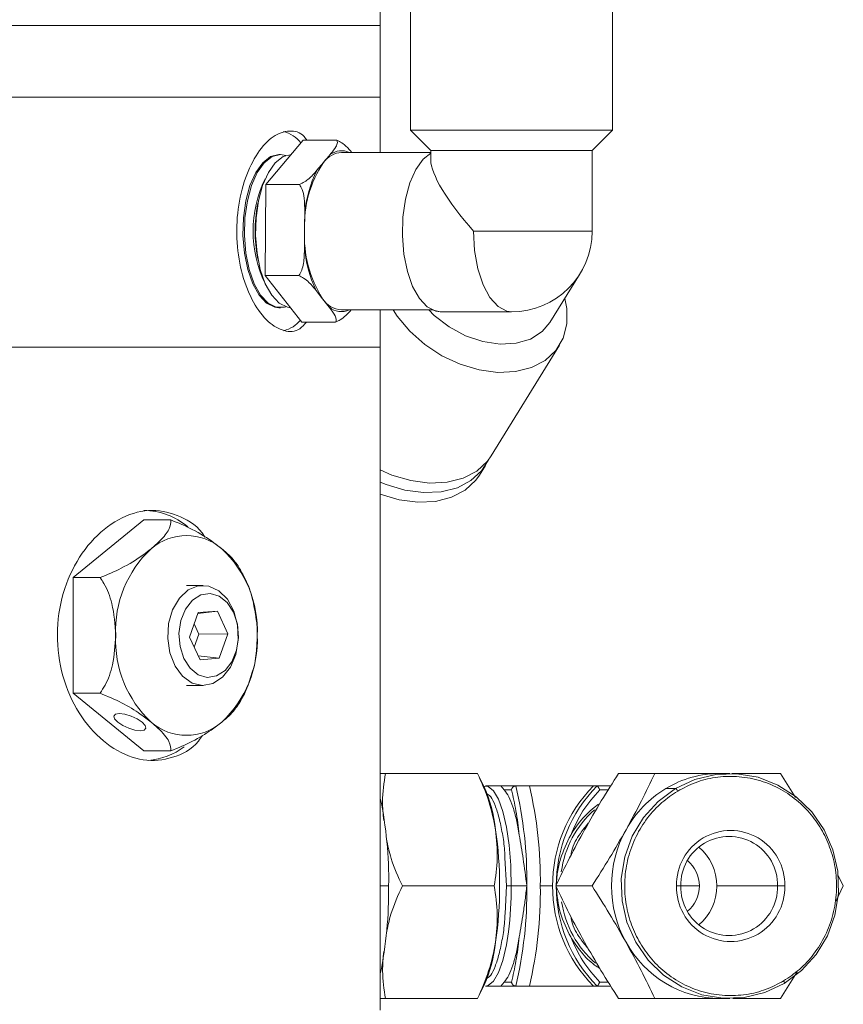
# Model space of a CAD drawing. Header units: inches. Extents: x -4.1 to 22.8, y -8.3 to 17.7.
# Tile 109 of 130: x 13.6 to 15.7, y 2.8 to 5.2. Entities that reach past the tile are written whole.
import ezdxf

# ---------------------------------------------------------------- set-up
doc = ezdxf.new("R2010")
doc.units = ezdxf.units.IN
doc.header["$MEASUREMENT"] = 0

msp = doc.modelspace()

# ---------------------------------------------------------------- linework, layer by layer
at = {"color": 7, "linetype": 'Continuous', "lineweight": 15}
for p, q in [((14.5416, 5.2122), (14.5416, 7.0262)), ((14.6172, 5.407), (14.6172, 4.9504)), ((15.1211, 4.9504), (15.1211, 5.407)), ((10.6666, 5.2122), (14.5416, 5.2122)), ((14.5416, 5.0332), (14.5416, 5.2122)), ((10.6666, 5.0332), (14.5416, 5.0332)), ((14.5416, 4.895), (14.5416, 5.0332)), ((14.6172, 4.9504), (14.6676, 4.9)), ((15.0916, 4.9504), (14.6172, 4.9504)), ((15.0707, 4.9), (15.1211, 4.9504)), ((15.1211, 4.9504), (15.0916, 4.9504)), ((14.2561, 4.8147), (14.3493, 4.9255)), ((14.4332, 4.9255), (14.3493, 4.9255)), ((14.6676, 4.9), (14.6676, 4.8762)), ((15.0471, 4.9), (14.6676, 4.9)), ((15.0707, 4.9), (15.0471, 4.9)), ((15.0707, 4.6982), (15.0707, 4.9)), ((14.2921, 4.8897), (14.2884, 4.8897)), ((14.4, 4.8701), (14.4168, 4.89)), ((14.6676, 4.895), (14.445, 4.895)), ((14.3832, 4.8502), (14.4, 4.8701)), ((14.2545, 4.5874), (14.2561, 4.8147)), ((14.34, 4.8147), (14.2561, 4.8147)), ((14.2366, 4.7703), (14.2353, 4.7638)), ((14.3526, 4.7011), (14.3529, 4.742)), ((14.3523, 4.6602), (14.3526, 4.7011)), ((14.2353, 4.6326), (14.2366, 4.6261)), ((14.3385, 4.5874), (14.2545, 4.5874)), ((14.3461, 4.4709), (14.2545, 4.5874)), ((14.9653, 4.4702), (15.0407, 4.5923)), ((14.3977, 4.5292), (14.3812, 4.5501)), ((14.4141, 4.5082), (14.3977, 4.5292)), ((14.2884, 4.5067), (14.2921, 4.5067)), ((14.445, 4.5013), (14.6708, 4.5013)), ((14.5416, 4.4082), (14.5416, 4.5013)), ((14.6911, 4.4966), (14.6708, 4.5013)), ((14.6911, 4.4966), (14.8691, 4.4966)), ((14.4301, 4.4709), (14.3461, 4.4709)), ((11.6062, 4.4082), (14.5416, 4.4082)), ((11.6091, 4.4082), (14.5416, 4.4082)), ((14.5416, 2.7522), (14.5416, 4.4082)), ((14.8187, 4.1367), (14.9893, 4.4132)), ((14.7893, 4.089), (14.804, 4.1128)), ((13.9515, 3.9769), (13.7748, 3.8325)), ((13.9515, 3.9769), (14.0187, 3.9769)), ((13.7748, 3.8325), (13.7748, 3.5438)), ((13.7748, 3.8325), (13.8419, 3.8325)), ((14.099, 3.8132), (14.0576, 3.8132)), ((14.0865, 3.7451), (14.0649, 3.6841)), ((14.0859, 3.7431), (14.1347, 3.7491)), ((14.1347, 3.7491), (14.0865, 3.7451)), ((14.1612, 3.6922), (14.1347, 3.7491)), ((14.0882, 3.6916), (14.0765, 3.7168)), ((14.0767, 3.659), (14.0882, 3.6916)), ((14.0882, 3.6916), (14.1612, 3.6922)), ((14.1396, 3.6312), (14.1612, 3.6922)), ((14.0649, 3.6841), (14.0915, 3.6272)), ((14.0868, 3.6372), (14.1396, 3.6312)), ((14.0915, 3.6272), (14.1396, 3.6312)), ((13.7748, 3.5438), (13.8419, 3.5438)), ((13.7748, 3.5438), (13.9515, 3.3995)), ((14.0576, 3.5632), (14.099, 3.5632)), ((13.9515, 3.3995), (14.0187, 3.3995)), ((14.5547, 3.3434), (14.5416, 3.3434)), ((14.5547, 3.3434), (14.7843, 3.3434)), ((14.7843, 3.3434), (14.7837, 3.3434)), ((14.8003, 3.3113), (14.7845, 3.3434)), ((15.2272, 3.3434), (15.1367, 3.3434)), ((15.4145, 3.3434), (15.3906, 3.3434)), ((15.5786, 3.2832), (15.5409, 3.3434)), ((14.8426, 3.3122), (14.804, 3.3122)), ((14.8511, 3.3022), (14.8427, 3.3122)), ((14.8427, 3.3122), (14.88, 3.3122)), ((14.8511, 3.3022), (14.8693, 3.3022)), ((14.9138, 3.3122), (14.88, 3.3122)), ((15.0829, 3.3122), (15.0739, 3.3122)), ((15.1171, 3.3122), (15.0829, 3.3122)), ((15.2547, 3.3058), (15.2787, 3.3058)), ((14.8565, 3.0622), (14.853, 3.1327)), ((15.6978, 3.0622), (15.6848, 3.0887)), ((14.5967, 3.0622), (14.8263, 3.0622)), ((14.8531, 2.9929), (14.8565, 3.0622)), ((14.8687, 3.0622), (14.8565, 3.0622)), ((14.9074, 3.0622), (14.8687, 3.0622)), ((14.9412, 3.0622), (14.9718, 3.0622)), ((14.9799, 3.0622), (15.0704, 3.0622)), ((15.2919, 3.0622), (15.2814, 3.0622)), ((15.5334, 3.0622), (15.3819, 3.0622)), ((15.5515, 3.0622), (15.5334, 3.0622)), ((15.679, 3.0238), (15.6978, 3.0622)), ((15.5409, 2.7809), (15.5827, 2.8476)), ((14.7845, 2.7809), (14.8003, 2.8131)), ((14.804, 2.8122), (14.8426, 2.8122)), ((14.8427, 2.8122), (14.8511, 2.8222)), ((14.88, 2.8122), (14.8427, 2.8122)), ((14.8693, 2.8222), (14.8511, 2.8222)), ((14.88, 2.8122), (14.9138, 2.8122)), ((15.0739, 2.8122), (15.0829, 2.8122)), ((15.0829, 2.8122), (15.1171, 2.8122)), ((14.5416, 2.7809), (14.5547, 2.7809)), ((14.5547, 2.7809), (14.7843, 2.7809)), ((14.7837, 2.7809), (14.7843, 2.7809)), ((15.2272, 2.7809), (15.1367, 2.7809)), ((15.3906, 2.7809), (15.4145, 2.7809))]:
    msp.add_line(p, q, dxfattribs=at)
at = {"color": 8, "linetype": 'Continuous', "lineweight": 15}
for p, q in [((15.0707, 4.6982), (14.7745, 4.6982)), ((15.1109, 3.3022), (15.0895, 3.3022)), ((14.8687, 3.0622), (14.8677, 3.1063)), ((14.5416, 3.0622), (14.5625, 3.0622)), ((15.2919, 3.0622), (15.3384, 3.0622)), ((15.1109, 2.8222), (15.0895, 2.8222))]:
    msp.add_line(p, q, dxfattribs=at)
at = {"color": 7, "linetype": 'Continuous', "lineweight": 15, "flags": 128}
for points in [[(14.2884, 4.8897), (14.2676, 4.8845), (14.248, 4.8693), (14.2306, 4.8449), (14.2162, 4.8125), (14.2058, 4.774), (14.1998, 4.7314), (14.1986, 4.6871), (14.2022, 4.6433), (14.2105, 4.6024), (14.223, 4.5668), (14.239, 4.5382), (14.2576, 4.5182), (14.2779, 4.508), (14.2884, 4.5067)], [(14.306, 4.8874), (14.2921, 4.8897), (14.2714, 4.8845), (14.2518, 4.8693), (14.2344, 4.8449), (14.22, 4.8125), (14.2096, 4.774), (14.2036, 4.7314), (14.2024, 4.6871), (14.206, 4.6433), (14.2143, 4.6024), (14.2268, 4.5668), (14.2427, 4.5382), (14.2614, 4.5183), (14.2817, 4.508), (14.3026, 4.508), (14.306, 4.509)], [(14.306, 4.8874), (14.2921, 4.8897), (14.2714, 4.8845), (14.2518, 4.8693), (14.2344, 4.8449), (14.22, 4.8125), (14.2096, 4.774), (14.2036, 4.7314), (14.2024, 4.6871), (14.206, 4.6433), (14.2143, 4.6024), (14.2268, 4.5668), (14.2427, 4.5382), (14.2614, 4.5182), (14.2817, 4.508), (14.3026, 4.508), (14.306, 4.509)], [(14.3199, 4.8897), (14.2992, 4.8845), (14.2795, 4.8693), (14.2621, 4.8449), (14.2478, 4.8125), (14.2373, 4.774), (14.2314, 4.7314), (14.2301, 4.6871), (14.2338, 4.6433), (14.242, 4.6024), (14.2545, 4.5668), (14.2705, 4.5382), (14.2891, 4.5182), (14.3095, 4.508), (14.318, 4.5067)], [(14.6676, 4.8934), (14.6487, 4.8783), (14.6303, 4.8526), (14.6152, 4.8186), (14.6043, 4.778), (14.598, 4.7332), (14.5967, 4.6865), (14.6005, 4.6404), (14.6092, 4.5974), (14.6223, 4.5599), (14.6391, 4.5298), (14.6588, 4.5088), (14.6802, 4.498), (14.6911, 4.4966)], [(14.5737, 4.5013), (14.5841, 4.4855), (14.6151, 4.4482), (14.6528, 4.4149), (14.6954, 4.3869), (14.7412, 4.3655), (14.7885, 4.3514), (14.8352, 4.3452), (14.8794, 4.3473), (14.9193, 4.3575), (14.9534, 4.3753), (14.9801, 4.4002), (14.9984, 4.431), (15.0076, 4.4664), (15.0072, 4.5051), (15.0022, 4.5301)], [(14.6629, 4.5013), (14.6765, 4.4879), (14.7133, 4.4593), (14.7544, 4.4371), (14.7976, 4.4223), (14.8406, 4.4159), (14.8811, 4.418), (14.9168, 4.4287), (14.946, 4.4473), (14.9653, 4.4702)], [(14.5416, 4.1016), (14.5706, 4.089), (14.6178, 4.0749), (14.6645, 4.0687), (14.7088, 4.0708), (14.7487, 4.0809), (14.7827, 4.0988), (14.8095, 4.1237), (14.8187, 4.1367)], [(14.5416, 4.0709), (14.5559, 4.0651), (14.6031, 4.051), (14.6498, 4.0449), (14.694, 4.0469), (14.734, 4.0571), (14.768, 4.075), (14.7947, 4.0998), (14.8107, 4.1252)], [(14.5416, 4.0411), (14.5884, 4.0272), (14.6351, 4.021), (14.6793, 4.0231), (14.7193, 4.0333), (14.7533, 4.0511), (14.78, 4.076), (14.7893, 4.089)], [(14.1476, 3.5838), (14.1237, 3.5682), (14.0976, 3.5632), (14.0716, 3.5693), (14.048, 3.586), (14.029, 3.6118), (14.0162, 3.6444), (14.0107, 3.6808), (14.0131, 3.7179), (14.0231, 3.7524), (14.0399, 3.7812), (14.0619, 3.8017), (14.0872, 3.8121), (14.1135, 3.8115), (14.1386, 3.7999), (14.1601, 3.7785), (14.1762, 3.749), (14.1854, 3.7141), (14.187, 3.6769), (14.1807, 3.6407), (14.1672, 3.6087), (14.1476, 3.5838)], [(14.1539, 3.6005), (14.1711, 3.6226), (14.1826, 3.6512), (14.1873, 3.6834), (14.1847, 3.716), (14.1751, 3.7459), (14.1594, 3.7702), (14.1393, 3.7865), (14.1165, 3.7931), (14.0934, 3.7894), (14.0723, 3.7759), (14.0551, 3.7537), (14.0436, 3.7252), (14.0389, 3.693), (14.0415, 3.6603), (14.0511, 3.6304), (14.0668, 3.6062), (14.0869, 3.5899), (14.1097, 3.5833), (14.1328, 3.5869), (14.1539, 3.6005)], [(13.9426, 3.4501), (13.9522, 3.4517), (13.9564, 3.4564), (13.9544, 3.4634), (13.9467, 3.4716), (13.9343, 3.4798), (13.9192, 3.4868), (13.9036, 3.4915), (13.8899, 3.4931), (13.8803, 3.4915), (13.8762, 3.4868), (13.8781, 3.4798), (13.8859, 3.4716), (13.8983, 3.4634), (13.9134, 3.4564), (13.929, 3.4517), (13.9426, 3.4501)], [(15.5504, 2.8186), (15.5937, 2.8507), (15.6301, 2.891), (15.6582, 2.9378), (15.6769, 2.9894), (15.6856, 3.0438), (15.6839, 3.0989), (15.6718, 3.1526), (15.6498, 3.2028), (15.6188, 3.2476), (15.5799, 3.2853), (15.5347, 3.3144), (15.4848, 3.3339), (15.4323, 3.3428), (15.3791, 3.341), (15.3272, 3.3285), (15.2787, 3.3058)], [(14.8677, 3.1063), (14.8673, 3.1142), (14.8631, 3.1639), (14.8564, 3.2091), (14.8473, 3.248), (14.8364, 3.2787), (14.824, 3.3), (14.8108, 3.3108), (14.8001, 3.3117)], [(15.2787, 3.3058), (15.2354, 3.2736), (15.199, 3.2334), (15.1709, 3.1866), (15.1521, 3.135), (15.1435, 3.0806), (15.1452, 3.0255), (15.1573, 2.9718), (15.1793, 2.9216), (15.2103, 2.8767), (15.2492, 2.8391), (15.2944, 2.8099), (15.3442, 2.7905), (15.3968, 2.7815), (15.45, 2.7833), (15.5019, 2.7959), (15.5504, 2.8186)], [(14.804, 2.8122), (14.8108, 2.8136), (14.824, 2.8244), (14.8364, 2.8457), (14.8473, 2.8764), (14.8564, 2.9152), (14.8616, 2.9479)], [(15.5487, 2.825), (15.5494, 2.8238), (15.5499, 2.8226), (15.5504, 2.8215), (15.5507, 2.8205), (15.5508, 2.8197), (15.5508, 2.8191), (15.5507, 2.8187), (15.5504, 2.8186)]]:
    msp.add_lwpolyline(points, dxfattribs=at)
at = {"color": 8, "linetype": 'Continuous', "lineweight": 15, "flags": 128}
msp.add_lwpolyline([(14.7745, 4.6982), (14.7772, 4.6499), (14.7853, 4.6045), (14.7983, 4.5645), (14.8154, 4.5323), (14.8356, 4.5097), (14.8577, 4.4981), (14.8691, 4.4966)], dxfattribs=at)
at = {"color": 7, "linetype": 'Continuous', "lineweight": 15}
for centre, radius, start, end in [((14.2805, 4.869), 0.0803, 38.2659, 76.304), ((14.449, 4.8348), 0.0604, 93.7492, 144.2227), ((14.6316, 4.714), 0.2793, 146.0245, 182.6553), ((14.6486, 4.7174), 0.2967, 153.425, 175.2547), ((14.5201, 4.6982), 0.2963, 153.8581, 206.1419), ((14.5733, 4.6982), 0.3443, 169.0189, 190.9811), ((14.6419, 4.685), 0.2897, 176.8183, 212.5361), ((14.8691, 4.6982), 0.2016, 270, 360), ((14.6594, 4.6818), 0.3078, 184.0306, 205.3238), ((14.4485, 4.5614), 0.0602, 212.3968, 266.7287), ((14.2805, 4.527), 0.0801, 284.7881, 320.3895), ((13.9482, 3.8254), 0.1753, 50.0453, 88.9223), ((14.0576, 3.8034), 0.1344, 48.8938, 131.1062), ((14.1613, 3.7), 0.2807, 133.1769, 182.4077), ((13.9539, 3.7), 0.2807, 357.5923, 46.8231), ((14.1613, 3.6764), 0.2807, 177.5923, 226.823), ((13.9539, 3.6764), 0.2807, 313.177, 2.4077), ((14.0576, 3.573), 0.1344, 228.8939, 311.1061), ((13.9479, 3.5503), 0.1749, 274.8034, 306.5848), ((15.3908, 3.0788), 0.2646, 90.0573, 120.9509), ((14.4667, 3.1632), 0.365, 6.2356, 23.946), ((13.886, 3.077), 1.0215, 359.1711, 13.313), ((13.9198, 3.077), 1.0215, 359.1711, 13.3129), ((15.3264, 3.0632), 0.3546, 135.4179, 180.1714), ((15.3355, 3.0632), 0.3546, 135.4179, 180.1715), ((15.3972, 3.0686), 0.2767, 121.0016, 150.9844), ((15.2715, 3.2941), 0.0137, 22.6559, 58.5059), ((13.5496, 3.077), 1.013, 359.1645, 11.667), ((15.2438, 3.0638), 0.2524, 131.6056, 172.3008), ((15.2316, 3.0673), 0.2468, 126.1166, 150.3387), ((13.8321, 3.0622), 1.0074, 351.9754, 8.0246), ((15.4085, 3.0622), 0.2897, 150.957, 209.043), ((15.4165, 3.0658), 0.1351, 358.4864, 181.5136), ((15.4126, 3.0652), 0.1208, 358.5594, 181.4406), ((15.2553, 3.0627), 0.1266, 359.7534, 49.8727), ((15.2577, 3.0627), 0.0807, 359.6607, 51.0298), ((13.5259, 3.0497), 1.0366, 348.4762, 0.6923), ((13.886, 3.0474), 1.0215, 346.687, 0.8289), ((13.9198, 3.0474), 1.0215, 346.6871, 0.8289), ((15.3264, 3.0611), 0.3546, 179.8286, 224.5821), ((15.3355, 3.0611), 0.3546, 179.8285, 224.5821), ((15.4165, 3.0586), 0.1351, 178.4864, 1.5136), ((15.4126, 3.0592), 0.1208, 178.5594, 1.4406), ((15.2577, 3.0617), 0.0807, 308.9701, 0.3393), ((15.2553, 3.0616), 0.1266, 310.1273, 0.2465), ((15.2432, 3.0602), 0.2517, 188.6018, 229.2438), ((14.4515, 2.9653), 0.3806, 336.4199, 353.3985), ((15.3924, 3.0511), 0.2702, 208.6552, 269.6098)]:
    msp.add_arc(centre, radius, start, end, dxfattribs=at)
at = {"color": 8, "linetype": 'Continuous', "lineweight": 15}
for centre, radius, start, end in [((14.4449, 4.851), 0.0481, 66.2575, 125.799), ((14.4448, 4.5455), 0.0483, 230.5977, 293.7964), ((14.0074, 3.0588), 0.8613, 352.6021, 0.228)]:
    msp.add_arc(centre, radius, start, end, dxfattribs=at)
at = {"color": 7, "linetype": 'Continuous', "lineweight": 15}
msp.add_ellipse((14.8691, 4.6982), major_axis=(-0.1956, 0.1956), ratio=0.249328, start_param=0.244346, end_param=1.32645, dxfattribs=at)
for points, knots in [([(14.3572, 4.4709), (14.3517, 4.4648), (14.3356, 4.4466), (14.3017, 4.4459), (14.2609, 4.4683), (14.2234, 4.5176), (14.1953, 4.587), (14.1813, 4.6692), (14.1841, 4.7543), (14.2029, 4.833), (14.2344, 4.8966), (14.2739, 4.9387), (14.3146, 4.9516), (14.3441, 4.9458), (14.3563, 4.9286), (14.3585, 4.9255)], [0, 0, 0, 0, 0.043615, 0.128863, 0.213609, 0.298603, 0.384214, 0.469858, 0.554886, 0.639613, 0.72482, 0.810541, 0.896012, 0.980864, 1, 1, 1, 1]), ([(14.4168, 4.89), (14.4173, 4.8907), (14.4227, 4.897), (14.4302, 4.9069), (14.4357, 4.9185), (14.4339, 4.9235), (14.4332, 4.9255)], [0, 0, 0, 0, 0.052873, 0.517957, 0.809655, 1, 1, 1, 1]), ([(14.4332, 4.9255), (14.4375, 4.9232), (14.4514, 4.9159), (14.4621, 4.9049), (14.4686, 4.897), (14.4702, 4.895)], [0, 0, 0, 0, 0.248431, 0.818599, 1, 1, 1, 1]), ([(14.34, 4.8147), (14.3443, 4.8168), (14.3583, 4.8238), (14.3713, 4.8365), (14.3798, 4.8462), (14.3832, 4.8502)], [0, 0, 0, 0, 0.204336, 0.673301, 1, 1, 1, 1]), ([(14.3529, 4.742), (14.3529, 4.7433), (14.353, 4.7564), (14.3524, 4.7767), (14.3483, 4.8005), (14.3424, 4.8107), (14.34, 4.8147)], [0, 0, 0, 0, 0.052977, 0.518036, 0.80972, 1, 1, 1, 1]), ([(14.3385, 4.5874), (14.341, 4.5918), (14.3492, 4.6061), (14.3518, 4.6321), (14.3522, 4.652), (14.3523, 4.6602)], [0, 0, 0, 0, 0.204356, 0.673362, 1, 1, 1, 1]), ([(14.3812, 4.5501), (14.3806, 4.5508), (14.3753, 4.5575), (14.3664, 4.5679), (14.3525, 4.5802), (14.3424, 4.5854), (14.3385, 4.5874)], [0, 0, 0, 0, 0.0528736, 0.5179583, 0.8096554, 1, 1, 1, 1]), ([(14.4301, 4.4709), (14.4308, 4.4731), (14.4332, 4.4805), (14.4251, 4.4938), (14.4173, 4.504), (14.4141, 4.5082)], [0, 0, 0, 0, 0.204336, 0.673302, 1, 1, 1, 1]), ([(14.4687, 4.5013), (14.4645, 4.4967), (14.4572, 4.4884), (14.4442, 4.4778), (14.4341, 4.4729), (14.4301, 4.4709)], [0, 0, 0, 0, 0.441855, 0.779603, 1, 1, 1, 1]), ([(14.0974, 3.4385), (14.0941, 3.4337), (14.0749, 3.4046), (14.0238, 3.3794), (13.9504, 3.3713), (13.8747, 3.4007), (13.8074, 3.4613), (13.7571, 3.5478), (13.7322, 3.6503), (13.7366, 3.7566), (13.769, 3.8548), (13.8247, 3.9348), (13.8957, 3.9875), (13.9727, 4.0071), (14.0433, 3.9881), (14.0883, 3.9604), (14.1032, 3.9343), (14.1036, 3.9337)], [0, 0, 0, 0, 0.015377, 0.091686, 0.16733, 0.242278, 0.317557, 0.393689, 0.469888, 0.545233, 0.620143, 0.695707, 0.771998, 0.847962, 0.923069, 0.998109, 1, 1, 1, 1]), ([(14.0187, 3.9769), (14.0183, 3.9692), (14.0174, 3.9539), (13.9959, 3.9278), (13.9769, 3.9114), (13.9692, 3.9047)], [0, 0, 0, 0, 0.374601, 0.746176, 1, 1, 1, 1]), ([(14.146, 3.9047), (14.1395, 3.9097), (14.1183, 3.9263), (14.0764, 3.9528), (14.0368, 3.9693), (14.0187, 3.9769)], [0, 0, 0, 0, 0.192173, 0.631803, 1, 1, 1, 1]), ([(13.9692, 3.9047), (13.9627, 3.8996), (13.9415, 3.883), (13.8996, 3.8566), (13.86, 3.8401), (13.8419, 3.8325)], [0, 0, 0, 0, 0.192174, 0.631803, 1, 1, 1, 1]), ([(14.1887, 3.8587), (14.1828, 3.8673), (14.1725, 3.8821), (14.1539, 3.898), (14.146, 3.9047)], [0, 0, 0, 0, 0.57512, 1, 1, 1, 1]), ([(14.2305, 3.7353), (14.2283, 3.7497), (14.2231, 3.7826), (14.2084, 3.8244), (14.1936, 3.8494), (14.1882, 3.8585)], [0, 0, 0, 0, 0.330271, 0.756748, 1, 1, 1, 1]), ([(13.8419, 3.8325), (13.8452, 3.8278), (13.8578, 3.8094), (13.8761, 3.7617), (13.8791, 3.7153), (13.8808, 3.6882)], [0, 0, 0, 0, 0.124089, 0.487389, 1, 1, 1, 1]), ([(14.2344, 3.6866), (14.2344, 3.6992), (14.2344, 3.7155), (14.2312, 3.7315), (14.2305, 3.7353)], [0, 0, 0, 0, 0.764455, 1, 1, 1, 1]), ([(13.8808, 3.6882), (13.8794, 3.6634), (13.8767, 3.6194), (13.8598, 3.5707), (13.8462, 3.5503), (13.8419, 3.5438)], [0, 0, 0, 0, 0.468578, 0.832628, 1, 1, 1, 1]), ([(14.221, 3.5938), (14.2217, 3.5956), (14.2281, 3.6137), (14.2328, 3.6462), (14.2339, 3.6768), (14.2344, 3.6898)], [0, 0, 0, 0, 0.057611, 0.598614, 1, 1, 1, 1]), ([(14.1883, 3.5176), (14.1947, 3.5285), (14.2086, 3.5525), (14.2167, 3.5793), (14.221, 3.5938)], [0, 0, 0, 0, 0.456575, 1, 1, 1, 1]), ([(13.8419, 3.5438), (13.8603, 3.5362), (13.8969, 3.5209), (13.9392, 3.4948), (13.9606, 3.4784), (13.9692, 3.4717)], [0, 0, 0, 0, 0.374601, 0.746177, 1, 1, 1, 1]), ([(14.146, 3.4717), (14.152, 3.4768), (14.1708, 3.4925), (14.1813, 3.5075), (14.1884, 3.5176)], [0, 0, 0, 0, 0.322092, 1, 1, 1, 1]), ([(13.9692, 3.4717), (13.9751, 3.4666), (13.9945, 3.45), (14.0174, 3.4236), (14.0183, 3.407), (14.0187, 3.3995)], [0, 0, 0, 0, 0.192173, 0.631803, 1, 1, 1, 1]), ([(14.0187, 3.3995), (14.0371, 3.4072), (14.0737, 3.4225), (14.116, 3.4486), (14.1373, 3.465), (14.146, 3.4717)], [0, 0, 0, 0, 0.374601, 0.746176, 1, 1, 1, 1]), ([(14.5501, 3.2261), (14.5486, 3.2418), (14.5451, 3.2816), (14.551, 3.3202), (14.5547, 3.3434)], [0, 0, 0, 0, 0.395673, 1, 1, 1, 1]), ([(14.8296, 3.2028), (14.8249, 3.2264), (14.8153, 3.274), (14.7947, 3.3201), (14.7843, 3.3434)], [0, 0, 0, 0, 0.494511, 1, 1, 1, 1]), ([(15.1367, 3.3434), (15.1221, 3.3206), (15.0928, 3.2745), (15.0655, 3.2269), (15.0518, 3.2028)], [0, 0, 0, 0, 0.495458, 1, 1, 1, 1]), ([(15.2272, 3.3434), (15.2163, 3.3206), (15.1943, 3.2745), (15.1684, 3.2269), (15.1553, 3.2028)], [0, 0, 0, 0, 0.4954581, 1, 1, 1, 1]), ([(15.3906, 3.3434), (15.364, 3.3434), (15.3102, 3.3434), (15.2551, 3.3434), (15.2272, 3.3434)], [0, 0, 0, 0, 0.494511, 1, 1, 1, 1]), ([(15.5487, 2.825), (15.5623, 2.8342), (15.5901, 2.8529), (15.6255, 2.8917), (15.6543, 2.9381), (15.6738, 2.9908), (15.6824, 3.0465), (15.6799, 3.1017), (15.6676, 3.1533), (15.6468, 3.1999), (15.6182, 3.2418), (15.5813, 3.2787), (15.5363, 3.3084), (15.4854, 3.3286), (15.4316, 3.3375), (15.3783, 3.3349), (15.3283, 3.3225), (15.2986, 3.3069), (15.2842, 3.2993)], [0, 0, 0, 0, 0.058258, 0.120005, 0.18432, 0.25, 0.315679, 0.379994, 0.441742, 0.5, 0.558258, 0.620006, 0.68432, 0.75, 0.81568, 0.879994, 0.941742, 1, 1, 1, 1]), ([(15.5409, 3.3434), (15.5174, 3.3434), (15.4787, 3.3434), (15.4362, 3.3434), (15.4196, 3.3434)], [0, 0, 0, 0, 0.609833, 1, 1, 1, 1]), ([(14.8887, 3.1895), (14.8864, 3.2026), (14.8819, 3.2287), (14.8729, 3.2607), (14.8626, 3.2866), (14.855, 3.297), (14.8511, 3.3022)], [0, 0, 0, 0, 0.25, 0.5, 0.75, 1, 1, 1, 1]), ([(14.8693, 3.3022), (14.8694, 3.303), (14.8697, 3.3044), (14.8708, 3.3068), (14.8724, 3.3089), (14.8744, 3.3105), (14.8762, 3.3115), (14.8781, 3.3121), (14.8794, 3.3122), (14.88, 3.3122)], [0, 0, 0, 0, 0.1554, 0.290741, 0.500767, 0.633, 0.759874, 0.881985, 1, 1, 1, 1]), ([(14.8887, 3.1895), (14.8862, 3.2102), (14.8812, 3.2515), (14.8733, 3.2853), (14.8693, 3.3022)], [0, 0, 0, 0, 0.5, 1, 1, 1, 1]), ([(14.9138, 3.3122), (14.9302, 3.3122), (14.9554, 3.3122), (14.989, 3.3122), (15.0134, 3.3122), (15.0351, 3.3122), (15.0587, 3.3122), (15.0679, 3.3122), (15.0739, 3.3122)], [0, 0, 0, 0, 0.239442, 0.36967, 0.5, 0.630227, 0.760557, 1, 1, 1, 1]), ([(15.0171, 3.1895), (15.0264, 3.2102), (15.045, 3.2515), (15.0746, 3.2853), (15.0895, 3.3022)], [0, 0, 0, 0, 0.5, 1, 1, 1, 1]), ([(15.0895, 3.3022), (15.0891, 3.303), (15.0885, 3.3044), (15.0874, 3.3068), (15.0862, 3.3089), (15.085, 3.3105), (15.0842, 3.3115), (15.0835, 3.3121), (15.0831, 3.3122), (15.0829, 3.3122)], [0, 0, 0, 0, 0.155426, 0.290769, 0.500768, 0.633022, 0.759897, 0.881998, 1, 1, 1, 1]), ([(15.2842, 3.2993), (15.2707, 3.2902), (15.2428, 3.2714), (15.2074, 3.2327), (15.1786, 3.1863), (15.1591, 3.1336), (15.1505, 3.0779), (15.153, 3.0226), (15.1653, 2.9711), (15.1861, 2.9245), (15.2147, 2.8826), (15.2516, 2.8457), (15.2966, 2.8159), (15.3475, 2.7958), (15.4013, 2.7868), (15.4546, 2.7895), (15.5046, 2.8018), (15.5343, 2.8175), (15.5487, 2.825)], [0, 0, 0, 0, 0.0582579, 0.1200055, 0.1843203, 0.2499999, 0.3156795, 0.3799942, 0.4417419, 0.4999998, 0.5582579, 0.6200055, 0.6843204, 0.7499998, 0.8156793, 0.8799942, 0.9417419, 1, 1, 1, 1]), ([(14.8263, 3.0622), (14.8297, 3.085), (14.8365, 3.1311), (14.8319, 3.1788), (14.8296, 3.2028)], [0, 0, 0, 0, 0.495458, 1, 1, 1, 1]), ([(15.0518, 3.2028), (15.039, 3.1792), (15.0131, 3.1316), (14.991, 3.0855), (14.9799, 3.0622)], [0, 0, 0, 0, 0.494511, 1, 1, 1, 1]), ([(15.1553, 3.2028), (15.1418, 3.1792), (15.1146, 3.1316), (15.0852, 3.0855), (15.0704, 3.0622)], [0, 0, 0, 0, 0.494511, 1, 1, 1, 1]), ([(14.5967, 3.0622), (14.5863, 3.085), (14.5687, 3.1238), (14.5603, 3.1639), (14.5568, 3.1805)], [0, 0, 0, 0, 0.587844, 1, 1, 1, 1]), ([(14.9074, 3.0622), (14.9045, 3.0852), (14.8989, 3.1299), (14.892, 3.1701), (14.8887, 3.1895)], [0, 0, 0, 0, 0.516199, 1, 1, 1, 1]), ([(15.0171, 3.1895), (15.0076, 3.1701), (14.9931, 3.1403), (14.9832, 3.0966), (14.9816, 3.0737), (14.9809, 3.0622)], [0, 0, 0, 0, 0.4832099, 0.7412597, 1, 1, 1, 1]), ([(14.5568, 2.9442), (14.5602, 2.9601), (14.5685, 3.0002), (14.5861, 3.0389), (14.5967, 3.0622)], [0, 0, 0, 0, 0.398992, 1, 1, 1, 1]), ([(14.8296, 2.9216), (14.8319, 2.9451), (14.8365, 2.9928), (14.8298, 3.0389), (14.8263, 3.0622)], [0, 0, 0, 0, 0.494511, 1, 1, 1, 1]), ([(14.8887, 2.9349), (14.8919, 2.9543), (14.8969, 2.984), (14.9035, 3.0278), (14.9061, 3.0507), (14.9074, 3.0622)], [0, 0, 0, 0, 0.48321, 0.74126, 1, 1, 1, 1]), ([(14.9799, 3.0622), (14.9908, 3.0393), (15.0128, 2.9933), (15.0387, 2.9456), (15.0518, 2.9216)], [0, 0, 0, 0, 0.495458, 1, 1, 1, 1]), ([(14.9809, 3.0622), (14.9831, 3.0391), (14.9874, 2.9945), (15.0074, 2.9543), (15.0171, 2.9349)], [0, 0, 0, 0, 0.516199, 1, 1, 1, 1]), ([(15.0704, 3.0622), (15.0849, 3.0393), (15.1143, 2.9933), (15.1416, 2.9456), (15.1553, 2.9216)], [0, 0, 0, 0, 0.495458, 1, 1, 1, 1]), ([(14.8511, 2.8222), (14.855, 2.8274), (14.8626, 2.8378), (14.8729, 2.8637), (14.8819, 2.8957), (14.8864, 2.9218), (14.8887, 2.9349)], [0, 0, 0, 0, 0.2500001, 0.5, 0.75, 1, 1, 1, 1]), ([(14.8887, 2.9349), (14.8862, 2.9142), (14.8812, 2.8729), (14.8733, 2.8391), (14.8693, 2.8222)], [0, 0, 0, 0, 0.5, 1, 1, 1, 1]), ([(15.0171, 2.9349), (15.0256, 2.9219), (15.0426, 2.896), (15.0681, 2.8698), (15.0855, 2.8589), (15.0898, 2.8562)], [0, 0, 0, 0, 0.42745, 0.854901, 1, 1, 1, 1]), ([(15.0171, 2.9349), (15.0264, 2.9142), (15.045, 2.8729), (15.0746, 2.8391), (15.0895, 2.8222)], [0, 0, 0, 0, 0.5, 1, 1, 1, 1]), ([(14.7843, 2.7809), (14.7945, 2.8038), (14.8151, 2.8499), (14.8247, 2.8975), (14.8296, 2.9216)], [0, 0, 0, 0, 0.495458, 1, 1, 1, 1]), ([(15.0518, 2.9216), (15.0652, 2.898), (15.0925, 2.8503), (15.1219, 2.8042), (15.1367, 2.7809)], [0, 0, 0, 0, 0.494511, 1, 1, 1, 1]), ([(15.1553, 2.9216), (15.1681, 2.898), (15.194, 2.8503), (15.2161, 2.8042), (15.2272, 2.7809)], [0, 0, 0, 0, 0.49451, 1, 1, 1, 1]), ([(14.5547, 2.7809), (14.5511, 2.8037), (14.5451, 2.8423), (14.5487, 2.8822), (14.5501, 2.8984)], [0, 0, 0, 0, 0.5917937, 1, 1, 1, 1]), ([(14.88, 2.8122), (14.8794, 2.8122), (14.8781, 2.8123), (14.8762, 2.8129), (14.8744, 2.8139), (14.8724, 2.8155), (14.8708, 2.8175), (14.8697, 2.8199), (14.8694, 2.8214), (14.8693, 2.8222)], [0, 0, 0, 0, 0.118005, 0.240107, 0.366981, 0.499232, 0.709226, 0.844575, 1, 1, 1, 1]), ([(15.0739, 2.8122), (15.0679, 2.8122), (15.0587, 2.8122), (15.0351, 2.8122), (15.0134, 2.8122), (14.989, 2.8122), (14.9554, 2.8122), (14.9302, 2.8122), (14.9138, 2.8122)], [0, 0, 0, 0, 0.239443, 0.36967, 0.5, 0.630227, 0.760558, 1, 1, 1, 1]), ([(15.0895, 2.8222), (15.0891, 2.8214), (15.0885, 2.8199), (15.0874, 2.8175), (15.0862, 2.8155), (15.085, 2.8139), (15.0842, 2.8129), (15.0835, 2.8123), (15.0831, 2.8122), (15.0829, 2.8122)], [0, 0, 0, 0, 0.155398, 0.290735, 0.500768, 0.633, 0.759879, 0.881985, 1, 1, 1, 1]), ([(15.2272, 2.7809), (15.2545, 2.7809), (15.3096, 2.7809), (15.3634, 2.7809), (15.3906, 2.7809)], [0, 0, 0, 0, 0.495457, 1, 1, 1, 1]), ([(15.4221, 2.7809), (15.4373, 2.7809), (15.479, 2.7809), (15.5169, 2.7809), (15.5409, 2.7809)], [0, 0, 0, 0, 0.365725, 1, 1, 1, 1])]:
    msp.add_open_spline(points, degree=3, knots=knots, dxfattribs=at)
at = {"color": 8, "linetype": 'Continuous', "lineweight": 15}
for points, knots in [([(14.853, 3.1327), (14.8528, 3.1387), (14.8519, 3.1608), (14.8465, 3.1945), (14.8387, 3.2333), (14.8286, 3.2638), (14.818, 3.2875), (14.8102, 3.2914), (14.8066, 3.2932)], [0, 0, 0, 0, 0.070847, 0.260154, 0.453478, 0.646802, 0.836109, 1, 1, 1, 1]), ([(15.0611, 3.2188), (15.0543, 3.2106), (15.0375, 3.1901), (15.0213, 3.1626), (15.0182, 3.1426), (15.0175, 3.1386)], [0, 0, 0, 0, 0.3499735, 0.8697712, 1, 1, 1, 1]), ([(14.8054, 2.8303), (14.8094, 2.8322), (14.8176, 2.8362), (14.8286, 2.8605), (14.8387, 2.8911), (14.8465, 2.9299), (14.8519, 2.964), (14.8528, 2.9865), (14.8531, 2.9929)], [0, 0, 0, 0, 0.178495, 0.363347, 0.552122, 0.740897, 0.92575, 1, 1, 1, 1]), ([(15.0175, 2.9858), (15.0182, 2.9818), (15.0213, 2.9618), (15.0375, 2.9343), (15.0543, 2.9138), (15.0611, 2.9056)], [0, 0, 0, 0, 0.131122, 0.650694, 1, 1, 1, 1])]:
    msp.add_open_spline(points, degree=3, knots=knots, dxfattribs=at)

doc.saveas('drawing.dxf')
